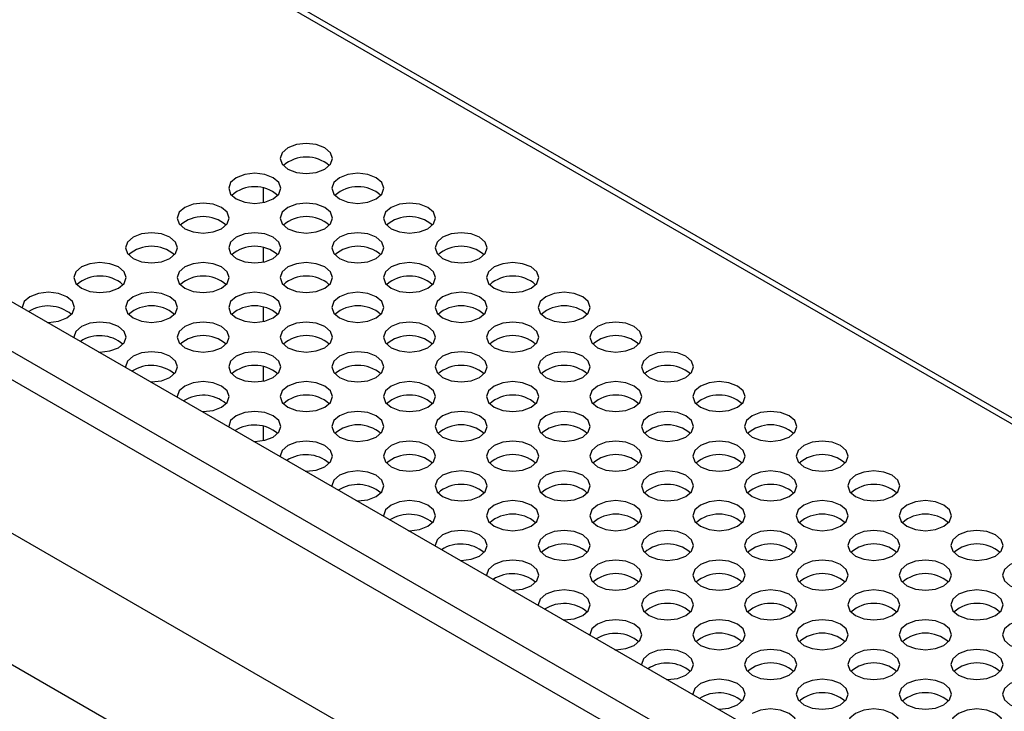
# Model space of a CAD drawing. Header units: millimetres. Extents: x 3619 to 4737, y 1503 to 2366.
# Tile 192 of 256: x 4487 to 4505, y 2210 to 2223. Entities that reach past the tile are written whole.
import ezdxf

# ---------------------------------------------------------------- set-up
doc = ezdxf.new("R2010")
doc.units = ezdxf.units.MM

msp = doc.modelspace()

# ---------------------------------------------------------------- linework, layer by layer
at = {"color": 7, "linetype": 'Continuous', "lineweight": 30}
for p, q in [((4415.3158, 2267.8653), (4644.0743, 2135.8058)), ((4644.2409, 2135.8223), (4415.4825, 2267.8818)), ((4455.4637, 2231.5136), (4565.861, 2167.7827)), ((4452.4979, 2230.7017), (4564.4517, 2166.0722)), ((4491.252, 2220.2594), (4491.252, 2219.9867)), ((4482.9187, 2220.1034), (4553.511, 2179.3513)), ((4491.252, 2219.1165), (4491.252, 2218.8437)), ((4491.252, 2217.9735), (4491.252, 2217.7007)), ((4491.252, 2216.8305), (4491.252, 2216.5578)), ((4491.252, 2215.6876), (4491.252, 2215.4148))]:
    msp.add_line(p, q, dxfattribs=at)
at = {"color": 8, "linetype": 'Continuous', "lineweight": 30}
for p, q in [((4552.5331, 2178.9634), (4482.6477, 2219.3074)), ((4552.1025, 2178.6676), (4482.2563, 2218.989))]:
    msp.add_line(p, q, dxfattribs=at)
at = {"color": 7, "linetype": 'Continuous', "lineweight": 30, "flags": 128}
for points in [[(4491.7234, 2221.0347), (4491.615, 2220.9411), (4491.577, 2220.8306), (4491.615, 2220.7202), (4491.7234, 2220.6265), (4491.8856, 2220.564), (4492.077, 2220.542), (4492.2683, 2220.564), (4492.4305, 2220.6265), (4492.5389, 2220.7202), (4492.577, 2220.8306), (4492.5389, 2220.9411), (4492.4305, 2221.0347), (4492.2683, 2221.0973), (4492.077, 2221.1193), (4491.8856, 2221.0973), (4491.7234, 2221.0347)], [(4490.7335, 2220.4632), (4490.6251, 2220.3696), (4490.587, 2220.2591), (4490.6251, 2220.1487), (4490.7335, 2220.055), (4490.8957, 2219.9925), (4491.087, 2219.9705), (4491.2783, 2219.9925), (4491.4406, 2220.055), (4491.5489, 2220.1487), (4491.587, 2220.2591), (4491.5489, 2220.3696), (4491.4406, 2220.4632), (4491.2783, 2220.5258), (4491.087, 2220.5478), (4490.8957, 2220.5258), (4490.7335, 2220.4632)], [(4492.7134, 2220.4632), (4492.605, 2220.3696), (4492.5669, 2220.2591), (4492.605, 2220.1487), (4492.7134, 2220.055), (4492.8756, 2219.9925), (4493.0669, 2219.9705), (4493.2582, 2219.9925), (4493.4205, 2220.055), (4493.5288, 2220.1487), (4493.5669, 2220.2591), (4493.5288, 2220.3696), (4493.4205, 2220.4632), (4493.2582, 2220.5258), (4493.0669, 2220.5478), (4492.8756, 2220.5258), (4492.7134, 2220.4632)], [(4489.7435, 2219.8918), (4489.6351, 2219.7981), (4489.5971, 2219.6877), (4489.6351, 2219.5772), (4489.7435, 2219.4836), (4489.9057, 2219.421), (4490.0971, 2219.399), (4490.2884, 2219.421), (4490.4506, 2219.4836), (4490.559, 2219.5772), (4490.5971, 2219.6877), (4490.559, 2219.7981), (4490.4506, 2219.8918), (4490.2884, 2219.9543), (4490.0971, 2219.9763), (4489.9057, 2219.9543), (4489.7435, 2219.8918)], [(4491.7234, 2219.8918), (4491.615, 2219.7981), (4491.577, 2219.6877), (4491.615, 2219.5772), (4491.7234, 2219.4836), (4491.8856, 2219.421), (4492.077, 2219.399), (4492.2683, 2219.421), (4492.4305, 2219.4836), (4492.5389, 2219.5772), (4492.577, 2219.6877), (4492.5389, 2219.7981), (4492.4305, 2219.8918), (4492.2683, 2219.9543), (4492.077, 2219.9763), (4491.8856, 2219.9543), (4491.7234, 2219.8918)], [(4493.7033, 2219.8918), (4493.5949, 2219.7981), (4493.5569, 2219.6877), (4493.5949, 2219.5772), (4493.7033, 2219.4836), (4493.8655, 2219.421), (4494.0569, 2219.399), (4494.2482, 2219.421), (4494.4104, 2219.4836), (4494.5188, 2219.5772), (4494.5569, 2219.6877), (4494.5188, 2219.7981), (4494.4104, 2219.8918), (4494.2482, 2219.9543), (4494.0569, 2219.9763), (4493.8655, 2219.9543), (4493.7033, 2219.8918)], [(4488.7536, 2219.3203), (4488.6452, 2219.2266), (4488.6071, 2219.1162), (4488.6452, 2219.0057), (4488.7536, 2218.9121), (4488.9158, 2218.8495), (4489.1071, 2218.8275), (4489.2985, 2218.8495), (4489.4607, 2218.9121), (4489.569, 2219.0057), (4489.6071, 2219.1162), (4489.569, 2219.2266), (4489.4607, 2219.3203), (4489.2985, 2219.3828), (4489.1071, 2219.4048), (4488.9158, 2219.3828), (4488.7536, 2219.3203)], [(4490.7335, 2219.3203), (4490.6251, 2219.2266), (4490.587, 2219.1162), (4490.6251, 2219.0057), (4490.7335, 2218.9121), (4490.8957, 2218.8495), (4491.087, 2218.8275), (4491.2783, 2218.8495), (4491.4406, 2218.9121), (4491.5489, 2219.0057), (4491.587, 2219.1162), (4491.5489, 2219.2266), (4491.4406, 2219.3203), (4491.2783, 2219.3828), (4491.087, 2219.4048), (4490.8957, 2219.3828), (4490.7335, 2219.3203)], [(4492.7134, 2219.3203), (4492.605, 2219.2266), (4492.5669, 2219.1162), (4492.605, 2219.0057), (4492.7133, 2218.9121), (4492.8756, 2218.8495), (4493.0669, 2218.8275), (4493.2582, 2218.8495), (4493.4205, 2218.9121), (4493.5288, 2219.0057), (4493.5669, 2219.1162), (4493.5288, 2219.2266), (4493.4205, 2219.3203), (4493.2582, 2219.3828), (4493.0669, 2219.4048), (4492.8756, 2219.3828), (4492.7134, 2219.3203)], [(4494.6932, 2219.3203), (4494.5849, 2219.2266), (4494.5468, 2219.1162), (4494.5849, 2219.0057), (4494.6933, 2218.9121), (4494.8555, 2218.8495), (4495.0468, 2218.8275), (4495.2381, 2218.8495), (4495.4004, 2218.9121), (4495.5087, 2219.0057), (4495.5468, 2219.1162), (4495.5087, 2219.2266), (4495.4004, 2219.3203), (4495.2381, 2219.3828), (4495.0468, 2219.4048), (4494.8555, 2219.3828), (4494.6932, 2219.3203)], [(4487.7636, 2218.7488), (4487.6552, 2218.6551), (4487.6172, 2218.5447), (4487.6552, 2218.4342), (4487.7636, 2218.3406), (4487.9258, 2218.278), (4488.1172, 2218.256), (4488.3085, 2218.278), (4488.4707, 2218.3406), (4488.5791, 2218.4342), (4488.6172, 2218.5447), (4488.5791, 2218.6551), (4488.4707, 2218.7488), (4488.3085, 2218.8114), (4488.1172, 2218.8333), (4487.9258, 2218.8114), (4487.7636, 2218.7488)], [(4489.7435, 2218.7488), (4489.6351, 2218.6551), (4489.5971, 2218.5447), (4489.6351, 2218.4342), (4489.7435, 2218.3406), (4489.9057, 2218.278), (4490.0971, 2218.256), (4490.2884, 2218.278), (4490.4506, 2218.3406), (4490.559, 2218.4342), (4490.5971, 2218.5447), (4490.559, 2218.6551), (4490.4506, 2218.7488), (4490.2884, 2218.8114), (4490.0971, 2218.8333), (4489.9057, 2218.8114), (4489.7435, 2218.7488)], [(4491.7234, 2218.7488), (4491.615, 2218.6551), (4491.577, 2218.5447), (4491.615, 2218.4342), (4491.7234, 2218.3406), (4491.8856, 2218.278), (4492.077, 2218.256), (4492.2683, 2218.278), (4492.4305, 2218.3406), (4492.5389, 2218.4342), (4492.577, 2218.5447), (4492.5389, 2218.6551), (4492.4305, 2218.7488), (4492.2683, 2218.8114), (4492.077, 2218.8333), (4491.8856, 2218.8114), (4491.7234, 2218.7488)], [(4493.7033, 2218.7488), (4493.5949, 2218.6551), (4493.5569, 2218.5447), (4493.5949, 2218.4342), (4493.7033, 2218.3406), (4493.8655, 2218.278), (4494.0569, 2218.256), (4494.2482, 2218.278), (4494.4104, 2218.3406), (4494.5188, 2218.4342), (4494.5569, 2218.5447), (4494.5188, 2218.6551), (4494.4104, 2218.7488), (4494.2482, 2218.8114), (4494.0569, 2218.8333), (4493.8655, 2218.8114), (4493.7033, 2218.7488)], [(4495.6832, 2218.7488), (4495.5748, 2218.6551), (4495.5368, 2218.5447), (4495.5748, 2218.4342), (4495.6832, 2218.3406), (4495.8454, 2218.278), (4496.0368, 2218.256), (4496.2281, 2218.278), (4496.3903, 2218.3406), (4496.4987, 2218.4342), (4496.5368, 2218.5447), (4496.4987, 2218.6551), (4496.3903, 2218.7488), (4496.2281, 2218.8114), (4496.0368, 2218.8333), (4495.8454, 2218.8114), (4495.6832, 2218.7488)], [(4486.7737, 2218.1773), (4486.6653, 2218.0837), (4486.6272, 2217.9732), (4486.6276, 2217.9623)], [(4487.1084, 2217.6848), (4487.1272, 2217.6846), (4487.3186, 2217.7065), (4487.4808, 2217.7691), (4487.5891, 2217.8627), (4487.6272, 2217.9732), (4487.5891, 2218.0837), (4487.4808, 2218.1773), (4487.3186, 2218.2399), (4487.1272, 2218.2618), (4486.9359, 2218.2399), (4486.7737, 2218.1773), (4486.7737, 2218.1773)], [(4488.7536, 2218.1773), (4488.6452, 2218.0837), (4488.6071, 2217.9732), (4488.6452, 2217.8627), (4488.7536, 2217.7691), (4488.9158, 2217.7065), (4489.1071, 2217.6846), (4489.2984, 2217.7065), (4489.4607, 2217.7691), (4489.569, 2217.8627), (4489.6071, 2217.9732), (4489.569, 2218.0837), (4489.4607, 2218.1773), (4489.2984, 2218.2399), (4489.1071, 2218.2618), (4488.9158, 2218.2399), (4488.7536, 2218.1773)], [(4490.7335, 2218.1773), (4490.6251, 2218.0837), (4490.587, 2217.9732), (4490.6251, 2217.8627), (4490.7335, 2217.7691), (4490.8957, 2217.7065), (4491.087, 2217.6846), (4491.2783, 2217.7065), (4491.4406, 2217.7691), (4491.5489, 2217.8627), (4491.587, 2217.9732), (4491.5489, 2218.0837), (4491.4406, 2218.1773), (4491.2783, 2218.2399), (4491.087, 2218.2618), (4490.8957, 2218.2399), (4490.7335, 2218.1773)], [(4492.7134, 2218.1773), (4492.605, 2218.0837), (4492.5669, 2217.9732), (4492.605, 2217.8627), (4492.7134, 2217.7691), (4492.8756, 2217.7065), (4493.0669, 2217.6846), (4493.2582, 2217.7065), (4493.4205, 2217.7691), (4493.5288, 2217.8627), (4493.5669, 2217.9732), (4493.5288, 2218.0837), (4493.4205, 2218.1773), (4493.2582, 2218.2399), (4493.0669, 2218.2618), (4492.8756, 2218.2399), (4492.7134, 2218.1773)], [(4494.6933, 2218.1773), (4494.5849, 2218.0837), (4494.5468, 2217.9732), (4494.5849, 2217.8627), (4494.6933, 2217.7691), (4494.8555, 2217.7065), (4495.0468, 2217.6846), (4495.2381, 2217.7065), (4495.4004, 2217.7691), (4495.5087, 2217.8627), (4495.5468, 2217.9732), (4495.5087, 2218.0837), (4495.4004, 2218.1773), (4495.2381, 2218.2399), (4495.0468, 2218.2618), (4494.8555, 2218.2399), (4494.6933, 2218.1773)], [(4496.6731, 2218.1773), (4496.5648, 2218.0837), (4496.5267, 2217.9732), (4496.5648, 2217.8627), (4496.6731, 2217.7691), (4496.8354, 2217.7065), (4497.0267, 2217.6846), (4497.218, 2217.7065), (4497.3803, 2217.7691), (4497.4886, 2217.8627), (4497.5267, 2217.9732), (4497.4886, 2218.0837), (4497.3803, 2218.1773), (4497.218, 2218.2399), (4497.0267, 2218.2618), (4496.8354, 2218.2399), (4496.6731, 2218.1773)], [(4487.7636, 2217.6058), (4487.6552, 2217.5122), (4487.6172, 2217.4017), (4487.6175, 2217.3909)], [(4488.0984, 2217.1133), (4488.1172, 2217.1131), (4488.3085, 2217.135), (4488.4707, 2217.1976), (4488.5791, 2217.2913), (4488.6172, 2217.4017), (4488.5791, 2217.5122), (4488.4707, 2217.6058), (4488.3085, 2217.6684), (4488.1172, 2217.6904), (4487.9258, 2217.6684), (4487.7636, 2217.6058), (4487.7636, 2217.6058)], [(4489.7435, 2217.6058), (4489.6351, 2217.5122), (4489.5971, 2217.4017), (4489.6351, 2217.2913), (4489.7435, 2217.1976), (4489.9057, 2217.135), (4490.0971, 2217.1131), (4490.2884, 2217.135), (4490.4506, 2217.1976), (4490.559, 2217.2913), (4490.5971, 2217.4017), (4490.559, 2217.5122), (4490.4506, 2217.6058), (4490.2884, 2217.6684), (4490.0971, 2217.6904), (4489.9057, 2217.6684), (4489.7435, 2217.6058)], [(4491.7234, 2217.6058), (4491.615, 2217.5122), (4491.577, 2217.4017), (4491.615, 2217.2913), (4491.7234, 2217.1976), (4491.8856, 2217.135), (4492.077, 2217.1131), (4492.2683, 2217.135), (4492.4305, 2217.1976), (4492.5389, 2217.2913), (4492.577, 2217.4017), (4492.5389, 2217.5122), (4492.4305, 2217.6058), (4492.2683, 2217.6684), (4492.077, 2217.6904), (4491.8856, 2217.6684), (4491.7234, 2217.6058)], [(4493.7033, 2217.6058), (4493.5949, 2217.5122), (4493.5569, 2217.4017), (4493.5949, 2217.2913), (4493.7033, 2217.1976), (4493.8655, 2217.135), (4494.0569, 2217.1131), (4494.2482, 2217.135), (4494.4104, 2217.1976), (4494.5188, 2217.2913), (4494.5569, 2217.4017), (4494.5188, 2217.5122), (4494.4104, 2217.6058), (4494.2482, 2217.6684), (4494.0569, 2217.6904), (4493.8655, 2217.6684), (4493.7033, 2217.6058)], [(4495.6832, 2217.6058), (4495.5748, 2217.5122), (4495.5368, 2217.4017), (4495.5748, 2217.2913), (4495.6832, 2217.1976), (4495.8454, 2217.135), (4496.0368, 2217.1131), (4496.2281, 2217.135), (4496.3903, 2217.1976), (4496.4987, 2217.2913), (4496.5368, 2217.4017), (4496.4987, 2217.5122), (4496.3903, 2217.6058), (4496.2281, 2217.6684), (4496.0368, 2217.6904), (4495.8454, 2217.6684), (4495.6832, 2217.6058)], [(4497.6631, 2217.6058), (4497.5547, 2217.5122), (4497.5167, 2217.4017), (4497.5547, 2217.2913), (4497.6631, 2217.1976), (4497.8253, 2217.135), (4498.0167, 2217.1131), (4498.208, 2217.135), (4498.3702, 2217.1976), (4498.4786, 2217.2913), (4498.5167, 2217.4017), (4498.4786, 2217.5122), (4498.3702, 2217.6058), (4498.208, 2217.6684), (4498.0167, 2217.6904), (4497.8253, 2217.6684), (4497.6631, 2217.6058)], [(4488.7536, 2217.0343), (4488.6452, 2216.9407), (4488.6071, 2216.8302), (4488.6075, 2216.8194)], [(4489.0883, 2216.5418), (4489.1071, 2216.5416), (4489.2984, 2216.5636), (4489.4607, 2216.6261), (4489.569, 2216.7198), (4489.6071, 2216.8302), (4489.569, 2216.9407), (4489.4607, 2217.0343), (4489.2984, 2217.0969), (4489.1071, 2217.1189), (4488.9158, 2217.0969), (4488.7536, 2217.0343), (4488.7536, 2217.0343)], [(4490.7335, 2217.0343), (4490.6251, 2216.9407), (4490.587, 2216.8302), (4490.6251, 2216.7198), (4490.7335, 2216.6261), (4490.8957, 2216.5636), (4491.087, 2216.5416), (4491.2783, 2216.5636), (4491.4406, 2216.6261), (4491.5489, 2216.7198), (4491.587, 2216.8302), (4491.5489, 2216.9407), (4491.4406, 2217.0343), (4491.2783, 2217.0969), (4491.087, 2217.1189), (4490.8957, 2217.0969), (4490.7335, 2217.0343)], [(4492.7134, 2217.0343), (4492.605, 2216.9407), (4492.5669, 2216.8302), (4492.605, 2216.7198), (4492.7134, 2216.6261), (4492.8756, 2216.5636), (4493.0669, 2216.5416), (4493.2582, 2216.5636), (4493.4205, 2216.6261), (4493.5288, 2216.7198), (4493.5669, 2216.8302), (4493.5288, 2216.9407), (4493.4205, 2217.0343), (4493.2582, 2217.0969), (4493.0669, 2217.1189), (4492.8756, 2217.0969), (4492.7134, 2217.0343)], [(4494.6933, 2217.0343), (4494.5849, 2216.9407), (4494.5468, 2216.8302), (4494.5849, 2216.7198), (4494.6933, 2216.6261), (4494.8555, 2216.5636), (4495.0468, 2216.5416), (4495.2381, 2216.5636), (4495.4004, 2216.6261), (4495.5087, 2216.7198), (4495.5468, 2216.8302), (4495.5087, 2216.9407), (4495.4004, 2217.0343), (4495.2381, 2217.0969), (4495.0468, 2217.1189), (4494.8555, 2217.0969), (4494.6933, 2217.0343)], [(4496.6731, 2217.0343), (4496.5648, 2216.9407), (4496.5267, 2216.8302), (4496.5648, 2216.7198), (4496.6731, 2216.6261), (4496.8354, 2216.5636), (4497.0267, 2216.5416), (4497.218, 2216.5636), (4497.3803, 2216.6261), (4497.4886, 2216.7198), (4497.5267, 2216.8302), (4497.4886, 2216.9407), (4497.3803, 2217.0343), (4497.218, 2217.0969), (4497.0267, 2217.1189), (4496.8354, 2217.0969), (4496.6731, 2217.0343)], [(4498.653, 2217.0343), (4498.5447, 2216.9407), (4498.5066, 2216.8302), (4498.5447, 2216.7198), (4498.653, 2216.6261), (4498.8153, 2216.5636), (4499.0066, 2216.5416), (4499.1979, 2216.5636), (4499.3602, 2216.6261), (4499.4685, 2216.7198), (4499.5066, 2216.8302), (4499.4685, 2216.9407), (4499.3602, 2217.0343), (4499.1979, 2217.0969), (4499.0066, 2217.1189), (4498.8153, 2217.0969), (4498.653, 2217.0343)], [(4489.7435, 2216.4628), (4489.6351, 2216.3692), (4489.5971, 2216.2587), (4489.5974, 2216.2479)], [(4490.0783, 2215.9703), (4490.0971, 2215.9701), (4490.2884, 2215.9921), (4490.4506, 2216.0546), (4490.559, 2216.1483), (4490.5971, 2216.2587), (4490.559, 2216.3692), (4490.4506, 2216.4628), (4490.2884, 2216.5254), (4490.0971, 2216.5474), (4489.9057, 2216.5254), (4489.7435, 2216.4628), (4489.7435, 2216.4628)], [(4491.7234, 2216.4628), (4491.615, 2216.3692), (4491.577, 2216.2587), (4491.615, 2216.1483), (4491.7234, 2216.0546), (4491.8856, 2215.9921), (4492.077, 2215.9701), (4492.2683, 2215.9921), (4492.4305, 2216.0546), (4492.5389, 2216.1483), (4492.577, 2216.2587), (4492.5389, 2216.3692), (4492.4305, 2216.4628), (4492.2683, 2216.5254), (4492.077, 2216.5474), (4491.8856, 2216.5254), (4491.7234, 2216.4628)], [(4493.7033, 2216.4628), (4493.5949, 2216.3692), (4493.5569, 2216.2587), (4493.5949, 2216.1483), (4493.7033, 2216.0546), (4493.8655, 2215.9921), (4494.0569, 2215.9701), (4494.2482, 2215.9921), (4494.4104, 2216.0546), (4494.5188, 2216.1483), (4494.5569, 2216.2587), (4494.5188, 2216.3692), (4494.4104, 2216.4628), (4494.2482, 2216.5254), (4494.0569, 2216.5474), (4493.8655, 2216.5254), (4493.7033, 2216.4628)], [(4495.6832, 2216.4628), (4495.5748, 2216.3692), (4495.5368, 2216.2587), (4495.5748, 2216.1483), (4495.6832, 2216.0546), (4495.8454, 2215.9921), (4496.0368, 2215.9701), (4496.2281, 2215.9921), (4496.3903, 2216.0546), (4496.4987, 2216.1483), (4496.5368, 2216.2587), (4496.4987, 2216.3692), (4496.3903, 2216.4628), (4496.2281, 2216.5254), (4496.0368, 2216.5474), (4495.8454, 2216.5254), (4495.6832, 2216.4628)], [(4497.6631, 2216.4628), (4497.5547, 2216.3692), (4497.5167, 2216.2587), (4497.5547, 2216.1483), (4497.6631, 2216.0546), (4497.8253, 2215.9921), (4498.0167, 2215.9701), (4498.208, 2215.9921), (4498.3702, 2216.0546), (4498.4786, 2216.1483), (4498.5167, 2216.2587), (4498.4786, 2216.3692), (4498.3702, 2216.4628), (4498.208, 2216.5254), (4498.0167, 2216.5474), (4497.8253, 2216.5254), (4497.6631, 2216.4628)], [(4499.643, 2216.4628), (4499.5346, 2216.3692), (4499.4966, 2216.2587), (4499.5346, 2216.1483), (4499.643, 2216.0546), (4499.8052, 2215.9921), (4499.9966, 2215.9701), (4500.1879, 2215.9921), (4500.3501, 2216.0546), (4500.4585, 2216.1483), (4500.4966, 2216.2587), (4500.4585, 2216.3692), (4500.3501, 2216.4628), (4500.1879, 2216.5254), (4499.9966, 2216.5474), (4499.8052, 2216.5254), (4499.643, 2216.4628)], [(4490.7335, 2215.8914), (4490.6251, 2215.7977), (4490.587, 2215.6873), (4490.5874, 2215.6764)], [(4491.0682, 2215.3988), (4491.087, 2215.3986), (4491.2783, 2215.4206), (4491.4406, 2215.4832), (4491.5489, 2215.5768), (4491.587, 2215.6873), (4491.5489, 2215.7977), (4491.4406, 2215.8914), (4491.2783, 2215.9539), (4491.087, 2215.9759), (4490.8957, 2215.9539), (4490.7335, 2215.8914), (4490.7335, 2215.8914)], [(4492.7134, 2215.8914), (4492.605, 2215.7977), (4492.5669, 2215.6873), (4492.605, 2215.5768), (4492.7134, 2215.4832), (4492.8756, 2215.4206), (4493.0669, 2215.3986), (4493.2582, 2215.4206), (4493.4205, 2215.4832), (4493.5288, 2215.5768), (4493.5669, 2215.6873), (4493.5288, 2215.7977), (4493.4205, 2215.8914), (4493.2582, 2215.9539), (4493.0669, 2215.9759), (4492.8756, 2215.9539), (4492.7134, 2215.8914)], [(4494.6933, 2215.8914), (4494.5849, 2215.7977), (4494.5468, 2215.6873), (4494.5849, 2215.5768), (4494.6933, 2215.4832), (4494.8555, 2215.4206), (4495.0468, 2215.3986), (4495.2381, 2215.4206), (4495.4004, 2215.4832), (4495.5087, 2215.5768), (4495.5468, 2215.6873), (4495.5087, 2215.7977), (4495.4004, 2215.8914), (4495.2381, 2215.9539), (4495.0468, 2215.9759), (4494.8555, 2215.9539), (4494.6933, 2215.8914)], [(4496.6732, 2215.8914), (4496.5648, 2215.7977), (4496.5267, 2215.6873), (4496.5648, 2215.5768), (4496.6731, 2215.4832), (4496.8354, 2215.4206), (4497.0267, 2215.3986), (4497.218, 2215.4206), (4497.3803, 2215.4832), (4497.4886, 2215.5768), (4497.5267, 2215.6873), (4497.4886, 2215.7977), (4497.3803, 2215.8914), (4497.218, 2215.9539), (4497.0267, 2215.9759), (4496.8354, 2215.9539), (4496.6732, 2215.8914)], [(4498.653, 2215.8914), (4498.5447, 2215.7977), (4498.5066, 2215.6873), (4498.5447, 2215.5768), (4498.653, 2215.4832), (4498.8153, 2215.4206), (4499.0066, 2215.3986), (4499.1979, 2215.4206), (4499.3602, 2215.4832), (4499.4685, 2215.5768), (4499.5066, 2215.6873), (4499.4685, 2215.7977), (4499.3602, 2215.8914), (4499.1979, 2215.9539), (4499.0066, 2215.9759), (4498.8153, 2215.9539), (4498.653, 2215.8914)], [(4500.6329, 2215.8914), (4500.5246, 2215.7977), (4500.4865, 2215.6873), (4500.5246, 2215.5768), (4500.6329, 2215.4832), (4500.7952, 2215.4206), (4500.9865, 2215.3986), (4501.1778, 2215.4206), (4501.3401, 2215.4832), (4501.4484, 2215.5768), (4501.4865, 2215.6873), (4501.4484, 2215.7977), (4501.3401, 2215.8914), (4501.1778, 2215.9539), (4500.9865, 2215.9759), (4500.7952, 2215.9539), (4500.6329, 2215.8914)], [(4491.7234, 2215.3199), (4491.615, 2215.2262), (4491.577, 2215.1158), (4491.5773, 2215.1049)], [(4492.0581, 2214.8273), (4492.077, 2214.8271), (4492.2683, 2214.8491), (4492.4305, 2214.9117), (4492.5389, 2215.0053), (4492.577, 2215.1158), (4492.5389, 2215.2262), (4492.4305, 2215.3199), (4492.2683, 2215.3824), (4492.077, 2215.4044), (4491.8856, 2215.3824), (4491.7234, 2215.3199), (4491.7234, 2215.3199)], [(4493.7033, 2215.3199), (4493.5949, 2215.2262), (4493.5569, 2215.1158), (4493.5949, 2215.0053), (4493.7033, 2214.9117), (4493.8655, 2214.8491), (4494.0569, 2214.8271), (4494.2482, 2214.8491), (4494.4104, 2214.9117), (4494.5188, 2215.0053), (4494.5569, 2215.1158), (4494.5188, 2215.2262), (4494.4104, 2215.3199), (4494.2482, 2215.3824), (4494.0569, 2215.4044), (4493.8655, 2215.3824), (4493.7033, 2215.3199)], [(4495.6832, 2215.3199), (4495.5748, 2215.2262), (4495.5368, 2215.1158), (4495.5748, 2215.0053), (4495.6832, 2214.9117), (4495.8454, 2214.8491), (4496.0368, 2214.8271), (4496.2281, 2214.8491), (4496.3903, 2214.9117), (4496.4987, 2215.0053), (4496.5368, 2215.1158), (4496.4987, 2215.2262), (4496.3903, 2215.3199), (4496.2281, 2215.3824), (4496.0368, 2215.4044), (4495.8454, 2215.3824), (4495.6832, 2215.3199)], [(4497.6631, 2215.3199), (4497.5547, 2215.2262), (4497.5167, 2215.1158), (4497.5547, 2215.0053), (4497.6631, 2214.9117), (4497.8253, 2214.8491), (4498.0167, 2214.8271), (4498.208, 2214.8491), (4498.3702, 2214.9117), (4498.4786, 2215.0053), (4498.5167, 2215.1158), (4498.4786, 2215.2262), (4498.3702, 2215.3199), (4498.208, 2215.3824), (4498.0167, 2215.4044), (4497.8253, 2215.3824), (4497.6631, 2215.3199)], [(4499.643, 2215.3199), (4499.5346, 2215.2262), (4499.4966, 2215.1158), (4499.5346, 2215.0053), (4499.643, 2214.9117), (4499.8052, 2214.8491), (4499.9966, 2214.8271), (4500.1879, 2214.8491), (4500.3501, 2214.9117), (4500.4585, 2215.0053), (4500.4966, 2215.1158), (4500.4585, 2215.2262), (4500.3501, 2215.3199), (4500.1879, 2215.3824), (4499.9966, 2215.4044), (4499.8052, 2215.3824), (4499.643, 2215.3199)], [(4501.6229, 2215.3199), (4501.5145, 2215.2262), (4501.4765, 2215.1158), (4501.5145, 2215.0053), (4501.6229, 2214.9117), (4501.7851, 2214.8491), (4501.9765, 2214.8271), (4502.1678, 2214.8491), (4502.33, 2214.9117), (4502.4384, 2215.0053), (4502.4765, 2215.1158), (4502.4384, 2215.2262), (4502.33, 2215.3199), (4502.1678, 2215.3824), (4501.9765, 2215.4044), (4501.7851, 2215.3824), (4501.6229, 2215.3199)], [(4492.7134, 2214.7484), (4492.605, 2214.6547), (4492.5669, 2214.5443), (4492.5673, 2214.5334)], [(4493.0481, 2214.2558), (4493.0669, 2214.2556), (4493.2582, 2214.2776), (4493.4205, 2214.3402), (4493.5288, 2214.4338), (4493.5669, 2214.5443), (4493.5288, 2214.6547), (4493.4205, 2214.7484), (4493.2582, 2214.811), (4493.0669, 2214.8329), (4492.8756, 2214.811), (4492.7134, 2214.7484), (4492.7134, 2214.7484)], [(4494.6933, 2214.7484), (4494.5849, 2214.6547), (4494.5468, 2214.5443), (4494.5849, 2214.4338), (4494.6933, 2214.3402), (4494.8555, 2214.2776), (4495.0468, 2214.2556), (4495.2381, 2214.2776), (4495.4004, 2214.3402), (4495.5087, 2214.4338), (4495.5468, 2214.5443), (4495.5087, 2214.6547), (4495.4004, 2214.7484), (4495.2381, 2214.811), (4495.0468, 2214.8329), (4494.8555, 2214.811), (4494.6933, 2214.7484)], [(4496.6731, 2214.7484), (4496.5648, 2214.6547), (4496.5267, 2214.5443), (4496.5648, 2214.4338), (4496.6732, 2214.3402), (4496.8354, 2214.2776), (4497.0267, 2214.2556), (4497.218, 2214.2776), (4497.3803, 2214.3402), (4497.4886, 2214.4338), (4497.5267, 2214.5443), (4497.4886, 2214.6547), (4497.3803, 2214.7484), (4497.218, 2214.811), (4497.0267, 2214.8329), (4496.8354, 2214.811), (4496.6731, 2214.7484)], [(4498.653, 2214.7484), (4498.5447, 2214.6547), (4498.5066, 2214.5443), (4498.5447, 2214.4338), (4498.653, 2214.3402), (4498.8153, 2214.2776), (4499.0066, 2214.2556), (4499.1979, 2214.2776), (4499.3602, 2214.3402), (4499.4685, 2214.4338), (4499.5066, 2214.5443), (4499.4685, 2214.6547), (4499.3602, 2214.7484), (4499.1979, 2214.811), (4499.0066, 2214.8329), (4498.8153, 2214.811), (4498.653, 2214.7484)], [(4500.6329, 2214.7484), (4500.5246, 2214.6547), (4500.4865, 2214.5443), (4500.5246, 2214.4338), (4500.6329, 2214.3402), (4500.7952, 2214.2776), (4500.9865, 2214.2556), (4501.1778, 2214.2776), (4501.3401, 2214.3402), (4501.4484, 2214.4338), (4501.4865, 2214.5443), (4501.4484, 2214.6547), (4501.3401, 2214.7484), (4501.1778, 2214.811), (4500.9865, 2214.8329), (4500.7952, 2214.811), (4500.6329, 2214.7484)], [(4502.6128, 2214.7484), (4502.5045, 2214.6547), (4502.4664, 2214.5443), (4502.5045, 2214.4338), (4502.6128, 2214.3402), (4502.7751, 2214.2776), (4502.9664, 2214.2556), (4503.1577, 2214.2776), (4503.32, 2214.3402), (4503.4283, 2214.4338), (4503.4664, 2214.5443), (4503.4283, 2214.6547), (4503.32, 2214.7484), (4503.1577, 2214.811), (4502.9664, 2214.8329), (4502.7751, 2214.811), (4502.6128, 2214.7484)], [(4493.7033, 2214.1769), (4493.5949, 2214.0833), (4493.5569, 2213.9728), (4493.5572, 2213.9619)], [(4494.038, 2213.6844), (4494.0569, 2213.6842), (4494.2482, 2213.7061), (4494.4104, 2213.7687), (4494.5188, 2213.8623), (4494.5569, 2213.9728), (4494.5188, 2214.0833), (4494.4104, 2214.1769), (4494.2482, 2214.2395), (4494.0569, 2214.2614), (4493.8655, 2214.2395), (4493.7033, 2214.1769), (4493.7033, 2214.1769)], [(4495.6832, 2214.1769), (4495.5748, 2214.0833), (4495.5368, 2213.9728), (4495.5748, 2213.8623), (4495.6832, 2213.7687), (4495.8454, 2213.7061), (4496.0368, 2213.6842), (4496.2281, 2213.7061), (4496.3903, 2213.7687), (4496.4987, 2213.8623), (4496.5368, 2213.9728), (4496.4987, 2214.0833), (4496.3903, 2214.1769), (4496.2281, 2214.2395), (4496.0368, 2214.2614), (4495.8454, 2214.2395), (4495.6832, 2214.1769)], [(4497.6631, 2214.1769), (4497.5547, 2214.0833), (4497.5167, 2213.9728), (4497.5547, 2213.8623), (4497.6631, 2213.7687), (4497.8253, 2213.7061), (4498.0167, 2213.6842), (4498.208, 2213.7061), (4498.3702, 2213.7687), (4498.4786, 2213.8623), (4498.5167, 2213.9728), (4498.4786, 2214.0833), (4498.3702, 2214.1769), (4498.208, 2214.2395), (4498.0167, 2214.2614), (4497.8253, 2214.2395), (4497.6631, 2214.1769)], [(4499.643, 2214.1769), (4499.5346, 2214.0833), (4499.4966, 2213.9728), (4499.5346, 2213.8623), (4499.643, 2213.7687), (4499.8052, 2213.7061), (4499.9966, 2213.6842), (4500.1879, 2213.7061), (4500.3501, 2213.7687), (4500.4585, 2213.8623), (4500.4966, 2213.9728), (4500.4585, 2214.0833), (4500.3501, 2214.1769), (4500.1879, 2214.2395), (4499.9966, 2214.2614), (4499.8052, 2214.2395), (4499.643, 2214.1769)], [(4501.6229, 2214.1769), (4501.5145, 2214.0833), (4501.4765, 2213.9728), (4501.5145, 2213.8623), (4501.6229, 2213.7687), (4501.7851, 2213.7061), (4501.9765, 2213.6842), (4502.1678, 2213.7061), (4502.33, 2213.7687), (4502.4384, 2213.8623), (4502.4764, 2213.9728), (4502.4384, 2214.0833), (4502.33, 2214.1769), (4502.1678, 2214.2395), (4501.9765, 2214.2614), (4501.7851, 2214.2395), (4501.6229, 2214.1769)], [(4503.6028, 2214.1769), (4503.4944, 2214.0833), (4503.4563, 2213.9728), (4503.4944, 2213.8623), (4503.6028, 2213.7687), (4503.765, 2213.7061), (4503.9563, 2213.6842), (4504.1477, 2213.7061), (4504.3099, 2213.7687), (4504.4183, 2213.8623), (4504.4564, 2213.9728), (4504.4183, 2214.0833), (4504.3099, 2214.1769), (4504.1477, 2214.2395), (4503.9563, 2214.2614), (4503.765, 2214.2395), (4503.6028, 2214.1769)], [(4494.6933, 2213.6054), (4494.5849, 2213.5118), (4494.5468, 2213.4013), (4494.5472, 2213.3905)], [(4495.028, 2213.1129), (4495.0468, 2213.1127), (4495.2381, 2213.1346), (4495.4004, 2213.1972), (4495.5087, 2213.2909), (4495.5468, 2213.4013), (4495.5087, 2213.5118), (4495.4004, 2213.6054), (4495.2381, 2213.668), (4495.0468, 2213.69), (4494.8555, 2213.668), (4494.6933, 2213.6054), (4494.6933, 2213.6054)], [(4496.6731, 2213.6054), (4496.5648, 2213.5118), (4496.5267, 2213.4013), (4496.5648, 2213.2909), (4496.6731, 2213.1972), (4496.8354, 2213.1346), (4497.0267, 2213.1127), (4497.218, 2213.1346), (4497.3803, 2213.1972), (4497.4886, 2213.2909), (4497.5267, 2213.4013), (4497.4886, 2213.5118), (4497.3803, 2213.6054), (4497.218, 2213.668), (4497.0267, 2213.69), (4496.8354, 2213.668), (4496.6731, 2213.6054)], [(4498.653, 2213.6054), (4498.5447, 2213.5118), (4498.5066, 2213.4013), (4498.5447, 2213.2909), (4498.653, 2213.1972), (4498.8153, 2213.1346), (4499.0066, 2213.1127), (4499.1979, 2213.1346), (4499.3602, 2213.1972), (4499.4685, 2213.2909), (4499.5066, 2213.4013), (4499.4685, 2213.5118), (4499.3602, 2213.6054), (4499.1979, 2213.668), (4499.0066, 2213.69), (4498.8153, 2213.668), (4498.653, 2213.6054)], [(4500.6329, 2213.6054), (4500.5246, 2213.5118), (4500.4865, 2213.4013), (4500.5246, 2213.2909), (4500.6329, 2213.1972), (4500.7952, 2213.1346), (4500.9865, 2213.1127), (4501.1778, 2213.1346), (4501.3401, 2213.1972), (4501.4484, 2213.2909), (4501.4865, 2213.4013), (4501.4484, 2213.5118), (4501.3401, 2213.6054), (4501.1778, 2213.668), (4500.9865, 2213.69), (4500.7952, 2213.668), (4500.6329, 2213.6054)], [(4502.6128, 2213.6054), (4502.5045, 2213.5118), (4502.4664, 2213.4013), (4502.5045, 2213.2909), (4502.6128, 2213.1972), (4502.7751, 2213.1346), (4502.9664, 2213.1127), (4503.1577, 2213.1346), (4503.32, 2213.1972), (4503.4283, 2213.2909), (4503.4664, 2213.4013), (4503.4283, 2213.5118), (4503.32, 2213.6054), (4503.1577, 2213.668), (4502.9664, 2213.69), (4502.7751, 2213.668), (4502.6128, 2213.6054)], [(4504.5927, 2213.6054), (4504.4844, 2213.5118), (4504.4463, 2213.4013), (4504.4844, 2213.2909), (4504.5927, 2213.1972), (4504.755, 2213.1346), (4504.9463, 2213.1127), (4505.1376, 2213.1346), (4505.2999, 2213.1972), (4505.4082, 2213.2909), (4505.4463, 2213.4013), (4505.4082, 2213.5118), (4505.2999, 2213.6054), (4505.1376, 2213.668), (4504.9463, 2213.69), (4504.755, 2213.668), (4504.5927, 2213.6054)], [(4496.0179, 2212.5414), (4496.0368, 2212.5412), (4496.2281, 2212.5632), (4496.3903, 2212.6257), (4496.4987, 2212.7194), (4496.5368, 2212.8298), (4496.4987, 2212.9403), (4496.3903, 2213.0339), (4496.2281, 2213.0965), (4496.0368, 2213.1185), (4495.8454, 2213.0965), (4495.6832, 2213.0339), (4495.6832, 2213.0339)], [(4497.6631, 2213.0339), (4497.5547, 2212.9403), (4497.5167, 2212.8298), (4497.5547, 2212.7194), (4497.6631, 2212.6257), (4497.8253, 2212.5632), (4498.0167, 2212.5412), (4498.208, 2212.5632), (4498.3702, 2212.6257), (4498.4786, 2212.7194), (4498.5167, 2212.8298), (4498.4786, 2212.9403), (4498.3702, 2213.0339), (4498.208, 2213.0965), (4498.0167, 2213.1185), (4497.8253, 2213.0965), (4497.6631, 2213.0339)], [(4499.643, 2213.0339), (4499.5346, 2212.9403), (4499.4966, 2212.8298), (4499.5346, 2212.7194), (4499.643, 2212.6257), (4499.8052, 2212.5632), (4499.9966, 2212.5412), (4500.1879, 2212.5632), (4500.3501, 2212.6257), (4500.4585, 2212.7194), (4500.4966, 2212.8298), (4500.4585, 2212.9403), (4500.3501, 2213.0339), (4500.1879, 2213.0965), (4499.9966, 2213.1185), (4499.8052, 2213.0965), (4499.643, 2213.0339)], [(4501.6229, 2213.0339), (4501.5145, 2212.9403), (4501.4765, 2212.8298), (4501.5145, 2212.7194), (4501.6229, 2212.6257), (4501.7851, 2212.5632), (4501.9765, 2212.5412), (4502.1678, 2212.5632), (4502.33, 2212.6257), (4502.4384, 2212.7194), (4502.4765, 2212.8298), (4502.4384, 2212.9403), (4502.33, 2213.0339), (4502.1678, 2213.0965), (4501.9765, 2213.1185), (4501.7851, 2213.0965), (4501.6229, 2213.0339)], [(4503.6028, 2213.0339), (4503.4944, 2212.9403), (4503.4563, 2212.8298), (4503.4944, 2212.7194), (4503.6028, 2212.6257), (4503.765, 2212.5632), (4503.9563, 2212.5412), (4504.1477, 2212.5632), (4504.3099, 2212.6257), (4504.4183, 2212.7194), (4504.4563, 2212.8298), (4504.4183, 2212.9403), (4504.3099, 2213.0339), (4504.1477, 2213.0965), (4503.9563, 2213.1185), (4503.765, 2213.0965), (4503.6028, 2213.0339)], [(4505.5827, 2213.0339), (4505.4743, 2212.9403), (4505.4362, 2212.8298), (4505.4743, 2212.7194), (4505.5827, 2212.6257), (4505.7449, 2212.5632), (4505.9362, 2212.5412), (4506.1276, 2212.5632), (4506.2898, 2212.6257), (4506.3982, 2212.7194), (4506.4362, 2212.8298), (4506.3982, 2212.9403), (4506.2898, 2213.0339), (4506.1276, 2213.0965), (4505.9362, 2213.1185), (4505.7449, 2213.0965), (4505.5827, 2213.0339)], [(4495.6832, 2213.0339), (4495.5748, 2212.9403), (4495.5368, 2212.8298), (4495.5371, 2212.819)], [(4497.0079, 2211.9699), (4497.0267, 2211.9697), (4497.218, 2211.9917), (4497.3803, 2212.0542), (4497.4886, 2212.1479), (4497.5267, 2212.2583), (4497.4886, 2212.3688), (4497.3803, 2212.4624), (4497.218, 2212.525), (4497.0267, 2212.547), (4496.8354, 2212.525), (4496.6731, 2212.4624), (4496.6731, 2212.4624)], [(4498.653, 2212.4624), (4498.5447, 2212.3688), (4498.5066, 2212.2583), (4498.5447, 2212.1479), (4498.653, 2212.0542), (4498.8153, 2211.9917), (4499.0066, 2211.9697), (4499.1979, 2211.9917), (4499.3602, 2212.0542), (4499.4685, 2212.1479), (4499.5066, 2212.2583), (4499.4685, 2212.3688), (4499.3602, 2212.4624), (4499.1979, 2212.525), (4499.0066, 2212.547), (4498.8153, 2212.525), (4498.653, 2212.4624)], [(4500.6329, 2212.4624), (4500.5246, 2212.3688), (4500.4865, 2212.2583), (4500.5246, 2212.1479), (4500.6329, 2212.0542), (4500.7952, 2211.9917), (4500.9865, 2211.9697), (4501.1778, 2211.9917), (4501.3401, 2212.0542), (4501.4484, 2212.1479), (4501.4865, 2212.2583), (4501.4484, 2212.3688), (4501.3401, 2212.4624), (4501.1778, 2212.525), (4500.9865, 2212.547), (4500.7952, 2212.525), (4500.6329, 2212.4624)], [(4502.6128, 2212.4624), (4502.5045, 2212.3688), (4502.4664, 2212.2583), (4502.5045, 2212.1479), (4502.6128, 2212.0542), (4502.7751, 2211.9917), (4502.9664, 2211.9697), (4503.1577, 2211.9917), (4503.32, 2212.0542), (4503.4283, 2212.1479), (4503.4664, 2212.2583), (4503.4283, 2212.3688), (4503.32, 2212.4624), (4503.1577, 2212.525), (4502.9664, 2212.547), (4502.7751, 2212.525), (4502.6128, 2212.4624)], [(4504.5927, 2212.4624), (4504.4844, 2212.3688), (4504.4463, 2212.2583), (4504.4844, 2212.1479), (4504.5927, 2212.0542), (4504.755, 2211.9917), (4504.9463, 2211.9697), (4505.1376, 2211.9917), (4505.2999, 2212.0542), (4505.4082, 2212.1479), (4505.4463, 2212.2583), (4505.4082, 2212.3688), (4505.2999, 2212.4624), (4505.1376, 2212.525), (4504.9463, 2212.547), (4504.755, 2212.525), (4504.5927, 2212.4624)], [(4496.6731, 2212.4624), (4496.5648, 2212.3688), (4496.5267, 2212.2583), (4496.5271, 2212.2475)], [(4497.9978, 2211.3984), (4498.0167, 2211.3982), (4498.208, 2211.4202), (4498.3702, 2211.4828), (4498.4786, 2211.5764), (4498.5167, 2211.6869), (4498.4786, 2211.7973), (4498.3702, 2211.891), (4498.208, 2211.9535), (4498.0167, 2211.9755), (4497.8253, 2211.9535), (4497.6631, 2211.891), (4497.6631, 2211.891)], [(4499.643, 2211.891), (4499.5346, 2211.7973), (4499.4966, 2211.6869), (4499.5346, 2211.5764), (4499.643, 2211.4828), (4499.8052, 2211.4202), (4499.9966, 2211.3982), (4500.1879, 2211.4202), (4500.3501, 2211.4828), (4500.4585, 2211.5764), (4500.4966, 2211.6869), (4500.4585, 2211.7973), (4500.3501, 2211.891), (4500.1879, 2211.9535), (4499.9966, 2211.9755), (4499.8052, 2211.9535), (4499.643, 2211.891)], [(4501.6229, 2211.891), (4501.5145, 2211.7973), (4501.4765, 2211.6869), (4501.5145, 2211.5764), (4501.6229, 2211.4828), (4501.7851, 2211.4202), (4501.9765, 2211.3982), (4502.1678, 2211.4202), (4502.33, 2211.4828), (4502.4384, 2211.5764), (4502.4765, 2211.6869), (4502.4384, 2211.7973), (4502.33, 2211.891), (4502.1678, 2211.9535), (4501.9765, 2211.9755), (4501.7851, 2211.9535), (4501.6229, 2211.891)], [(4503.6028, 2211.891), (4503.4944, 2211.7973), (4503.4563, 2211.6869), (4503.4944, 2211.5764), (4503.6028, 2211.4828), (4503.765, 2211.4202), (4503.9563, 2211.3982), (4504.1477, 2211.4202), (4504.3099, 2211.4828), (4504.4183, 2211.5764), (4504.4564, 2211.6869), (4504.4183, 2211.7973), (4504.3099, 2211.891), (4504.1477, 2211.9535), (4503.9563, 2211.9755), (4503.765, 2211.9535), (4503.6028, 2211.891)], [(4505.5827, 2211.891), (4505.4743, 2211.7973), (4505.4362, 2211.6869), (4505.4743, 2211.5764), (4505.5827, 2211.4828), (4505.7449, 2211.4202), (4505.9362, 2211.3982), (4506.1276, 2211.4202), (4506.2898, 2211.4828), (4506.3982, 2211.5764), (4506.4362, 2211.6869), (4506.3982, 2211.7973), (4506.2898, 2211.891), (4506.1276, 2211.9535), (4505.9362, 2211.9755), (4505.7449, 2211.9535), (4505.5827, 2211.891)], [(4497.6631, 2211.891), (4497.5547, 2211.7973), (4497.5167, 2211.6869), (4497.517, 2211.676)], [(4498.9878, 2210.8269), (4499.0066, 2210.8267), (4499.1979, 2210.8487), (4499.3602, 2210.9113), (4499.4685, 2211.0049), (4499.5066, 2211.1154), (4499.4685, 2211.2258), (4499.3602, 2211.3195), (4499.1979, 2211.382), (4499.0066, 2211.404), (4498.8153, 2211.382), (4498.653, 2211.3195), (4498.653, 2211.3195)], [(4500.6329, 2211.3195), (4500.5246, 2211.2258), (4500.4865, 2211.1154), (4500.5246, 2211.0049), (4500.6329, 2210.9113), (4500.7952, 2210.8487), (4500.9865, 2210.8267), (4501.1778, 2210.8487), (4501.3401, 2210.9113), (4501.4484, 2211.0049), (4501.4865, 2211.1154), (4501.4484, 2211.2258), (4501.3401, 2211.3195), (4501.1778, 2211.382), (4500.9865, 2211.404), (4500.7952, 2211.382), (4500.6329, 2211.3195)], [(4502.6128, 2211.3195), (4502.5045, 2211.2258), (4502.4664, 2211.1154), (4502.5045, 2211.0049), (4502.6128, 2210.9113), (4502.7751, 2210.8487), (4502.9664, 2210.8267), (4503.1577, 2210.8487), (4503.32, 2210.9113), (4503.4283, 2211.0049), (4503.4664, 2211.1154), (4503.4283, 2211.2258), (4503.32, 2211.3195), (4503.1577, 2211.382), (4502.9664, 2211.404), (4502.7751, 2211.382), (4502.6128, 2211.3195)], [(4504.5927, 2211.3195), (4504.4844, 2211.2258), (4504.4463, 2211.1154), (4504.4844, 2211.0049), (4504.5927, 2210.9113), (4504.755, 2210.8487), (4504.9463, 2210.8267), (4505.1376, 2210.8487), (4505.2999, 2210.9113), (4505.4082, 2211.0049), (4505.4463, 2211.1154), (4505.4082, 2211.2258), (4505.2999, 2211.3195), (4505.1376, 2211.382), (4504.9463, 2211.404), (4504.755, 2211.382), (4504.5927, 2211.3195)], [(4498.653, 2211.3195), (4498.5447, 2211.2258), (4498.5066, 2211.1154), (4498.507, 2211.1045)], [(4499.9777, 2210.2554), (4499.9966, 2210.2552), (4500.1879, 2210.2772), (4500.3501, 2210.3398), (4500.4585, 2210.4334), (4500.4966, 2210.5439), (4500.4585, 2210.6543), (4500.3501, 2210.748), (4500.1879, 2210.8106), (4499.9966, 2210.8325), (4499.8052, 2210.8106), (4499.643, 2210.748), (4499.643, 2210.748)], [(4501.6229, 2210.748), (4501.5145, 2210.6543), (4501.4765, 2210.5439), (4501.5145, 2210.4334), (4501.6229, 2210.3398), (4501.7851, 2210.2772), (4501.9765, 2210.2552), (4502.1678, 2210.2772), (4502.33, 2210.3398), (4502.4384, 2210.4334), (4502.4765, 2210.5439), (4502.4384, 2210.6543), (4502.33, 2210.748), (4502.1678, 2210.8106), (4501.9765, 2210.8325), (4501.7851, 2210.8106), (4501.6229, 2210.748)], [(4503.6028, 2210.748), (4503.4944, 2210.6543), (4503.4563, 2210.5439), (4503.4944, 2210.4334), (4503.6028, 2210.3398), (4503.765, 2210.2772), (4503.9563, 2210.2552), (4504.1477, 2210.2772), (4504.3099, 2210.3398), (4504.4183, 2210.4334), (4504.4564, 2210.5439), (4504.4183, 2210.6543), (4504.3099, 2210.748), (4504.1477, 2210.8106), (4503.9563, 2210.8325), (4503.765, 2210.8106), (4503.6028, 2210.748)], [(4505.5827, 2210.748), (4505.4743, 2210.6543), (4505.4362, 2210.5439), (4505.4743, 2210.4334), (4505.5827, 2210.3398), (4505.7449, 2210.2772), (4505.9362, 2210.2552), (4506.1276, 2210.2772), (4506.2898, 2210.3398), (4506.3982, 2210.4334), (4506.4362, 2210.5439), (4506.3982, 2210.6543), (4506.2898, 2210.748), (4506.1276, 2210.8106), (4505.9362, 2210.8325), (4505.7449, 2210.8106), (4505.5827, 2210.748)], [(4499.643, 2210.748), (4499.5346, 2210.6543), (4499.4966, 2210.5439), (4499.4969, 2210.533)], [(4500.9677, 2209.684), (4500.9865, 2209.6838), (4501.1778, 2209.7057), (4501.3401, 2209.7683), (4501.4484, 2209.8619), (4501.4865, 2209.9724), (4501.4484, 2210.0829), (4501.3401, 2210.1765), (4501.1778, 2210.2391), (4500.9865, 2210.261), (4500.7952, 2210.2391), (4500.6329, 2210.1765), (4500.6329, 2210.1765)], [(4502.6128, 2210.1765), (4502.5045, 2210.0829), (4502.4664, 2209.9724), (4502.5045, 2209.8619), (4502.6128, 2209.7683), (4502.7751, 2209.7057), (4502.9664, 2209.6838), (4503.1577, 2209.7057), (4503.32, 2209.7683), (4503.4283, 2209.8619), (4503.4664, 2209.9724), (4503.4283, 2210.0829), (4503.32, 2210.1765), (4503.1577, 2210.2391), (4502.9664, 2210.261), (4502.7751, 2210.2391), (4502.6128, 2210.1765)], [(4504.5927, 2210.1765), (4504.4844, 2210.0829), (4504.4463, 2209.9724), (4504.4844, 2209.8619), (4504.5927, 2209.7683), (4504.755, 2209.7057), (4504.9463, 2209.6838), (4505.1376, 2209.7057), (4505.2999, 2209.7683), (4505.4082, 2209.8619), (4505.4463, 2209.9724), (4505.4082, 2210.0829), (4505.2999, 2210.1765), (4505.1376, 2210.2391), (4504.9463, 2210.261), (4504.755, 2210.2391), (4504.5927, 2210.1765)]]:
    msp.add_lwpolyline(points, dxfattribs=at)
at = {"color": 7, "linetype": 'Continuous', "lineweight": 30}
for centre, radius, start, end in [((4492.077, 2220.1899), 0.6701, 48.85122, 131.14859), ((4491.087, 2219.6185), 0.6701, 48.85115, 131.14872), ((4493.0669, 2219.6185), 0.6701, 48.85055, 131.14952), ((4490.0971, 2219.047), 0.6701, 48.85147, 131.1484), ((4492.077, 2219.047), 0.6701, 48.85048, 131.14966), ((4494.0569, 2219.047), 0.6701, 48.85072, 131.14934), ((4489.1071, 2218.4755), 0.6701, 48.85098, 131.14875), ((4491.087, 2218.4755), 0.6701, 48.8508, 131.14933), ((4493.0669, 2218.4755), 0.6701, 48.85065, 131.14948), ((4495.0468, 2218.4755), 0.6701, 48.85069, 131.14938), ((4488.1172, 2217.904), 0.6701, 48.85147, 131.1484), ((4490.0971, 2217.904), 0.6701, 48.85031, 131.14969), ((4492.077, 2217.904), 0.6701, 48.85098, 131.14915), ((4494.0569, 2217.904), 0.6701, 48.85062, 131.14952), ((4496.0368, 2217.904), 0.6701, 48.85122, 131.14859), ((4487.1228, 2217.3085), 0.6912, 49.88781, 122.55056), ((4489.1071, 2217.3325), 0.6701, 48.8508, 131.14933), ((4491.087, 2217.3325), 0.6701, 48.85049, 131.14951), ((4493.0669, 2217.3325), 0.6701, 48.85094, 131.14919), ((4495.0468, 2217.3325), 0.6701, 48.85115, 131.14872), ((4497.0267, 2217.3325), 0.6701, 48.85055, 131.14952), ((4488.1128, 2216.737), 0.6912, 49.88781, 122.55056), ((4490.0971, 2216.761), 0.6701, 48.85098, 131.14915), ((4492.077, 2216.761), 0.6701, 48.85045, 131.14955), ((4494.0569, 2216.761), 0.6701, 48.85147, 131.1484), ((4496.0368, 2216.761), 0.6701, 48.85048, 131.14966), ((4498.0167, 2216.761), 0.6701, 48.85071, 131.14936), ((4489.1027, 2216.1655), 0.6912, 49.888, 122.55037), ((4491.087, 2216.1896), 0.6701, 48.85094, 131.14919), ((4493.0669, 2216.1895), 0.6701, 48.85098, 131.14875), ((4495.0468, 2216.1896), 0.6701, 48.8508, 131.14933), ((4497.0267, 2216.1896), 0.6701, 48.85063, 131.1495), ((4499.0066, 2216.1895), 0.6701, 48.85097, 131.14896), ((4490.0927, 2215.5941), 0.6911, 49.88536, 122.55327), ((4492.077, 2215.6181), 0.6701, 48.85147, 131.1484), ((4494.0569, 2215.6181), 0.6701, 48.85031, 131.14969), ((4496.0368, 2215.6181), 0.6701, 48.85096, 131.14917), ((4498.0167, 2215.6181), 0.6701, 48.8509, 131.1491), ((4499.9966, 2215.6181), 0.6701, 48.85095, 131.14898), ((4491.0826, 2215.0226), 0.6912, 49.88781, 122.55056), ((4493.0669, 2215.0466), 0.6701, 48.8508, 131.14933), ((4495.0468, 2215.0466), 0.6701, 48.85047, 131.14953), ((4497.0267, 2215.0466), 0.6701, 48.85122, 131.14878), ((4499.0066, 2215.0466), 0.6701, 48.85088, 131.14912), ((4500.9865, 2215.0466), 0.6701, 48.85065, 131.14929), ((4492.0726, 2214.4511), 0.6912, 49.88781, 122.55056), ((4494.0569, 2214.4751), 0.6701, 48.85096, 131.14917), ((4496.0368, 2214.4751), 0.6701, 48.85074, 131.14913), ((4498.0167, 2214.4751), 0.6701, 48.8512, 131.1488), ((4499.9966, 2214.4751), 0.6701, 48.85058, 131.14942), ((4501.9765, 2214.4751), 0.6701, 48.85097, 131.14896), ((4493.0625, 2213.8796), 0.6912, 49.88799, 122.55039), ((4495.0468, 2213.9036), 0.6701, 48.85122, 131.14878), ((4497.0267, 2213.9036), 0.6701, 48.85072, 131.14915), ((4499.0066, 2213.9036), 0.6701, 48.8509, 131.1491), ((4500.9865, 2213.9036), 0.6701, 48.8509, 131.1491), ((4502.9664, 2213.9036), 0.6701, 48.85065, 131.14929), ((4494.0525, 2213.3081), 0.6912, 49.88791, 122.55047), ((4496.0368, 2213.3321), 0.6701, 48.8512, 131.1488), ((4498.0167, 2213.3321), 0.6701, 48.85041, 131.14945), ((4499.9966, 2213.3321), 0.6701, 48.85122, 131.14878), ((4501.9765, 2213.3321), 0.6701, 48.85058, 131.14942), ((4503.9563, 2213.3321), 0.6701, 48.85097, 131.14896), ((4495.0424, 2212.7366), 0.6912, 49.88658, 122.55191), ((4497.0267, 2212.7606), 0.6701, 48.8509, 131.1491), ((4499.0066, 2212.7606), 0.6701, 48.85074, 131.14913), ((4500.9865, 2212.7606), 0.6701, 48.8509, 131.1491), ((4502.9664, 2212.7606), 0.6701, 48.8509, 131.1491), ((4504.9463, 2212.7606), 0.6701, 48.85062, 131.14945), ((4496.0324, 2212.1652), 0.6912, 49.88662, 122.55175), ((4498.0167, 2212.1891), 0.6701, 48.85122, 131.14878), ((4499.9966, 2212.1892), 0.6701, 48.85041, 131.14945), ((4501.9765, 2212.1891), 0.6701, 48.85122, 131.14878), ((4503.9563, 2212.1892), 0.6701, 48.85055, 131.14959), ((4497.0223, 2211.5937), 0.6912, 49.8866, 122.5519), ((4499.0066, 2211.6177), 0.6701, 48.8509, 131.1491), ((4500.9865, 2211.6177), 0.6701, 48.85074, 131.14913), ((4502.9664, 2211.6177), 0.6701, 48.85087, 131.14926), ((4504.9463, 2211.6177), 0.6701, 48.8509, 131.1491), ((4498.0123, 2211.0222), 0.6912, 49.88662, 122.55175), ((4499.9966, 2211.0462), 0.6701, 48.85122, 131.14878), ((4501.9765, 2211.0462), 0.6701, 48.85038, 131.14962), ((4503.9563, 2211.0462), 0.6701, 48.85122, 131.14878), ((4499.0022, 2210.4507), 0.6912, 49.88791, 122.55047), ((4500.9865, 2210.4747), 0.6701, 48.85087, 131.14926), ((4502.9664, 2210.4747), 0.6701, 48.85074, 131.14913), ((4504.9463, 2210.4747), 0.6701, 48.85087, 131.14926), ((4499.9922, 2209.8792), 0.6912, 49.88658, 122.55191), ((4501.9765, 2209.9032), 0.6701, 48.85122, 131.14878), ((4503.9563, 2209.9032), 0.6701, 48.85038, 131.14962)]:
    msp.add_arc(centre, radius, start, end, dxfattribs=at)

doc.saveas('drawing.dxf')
